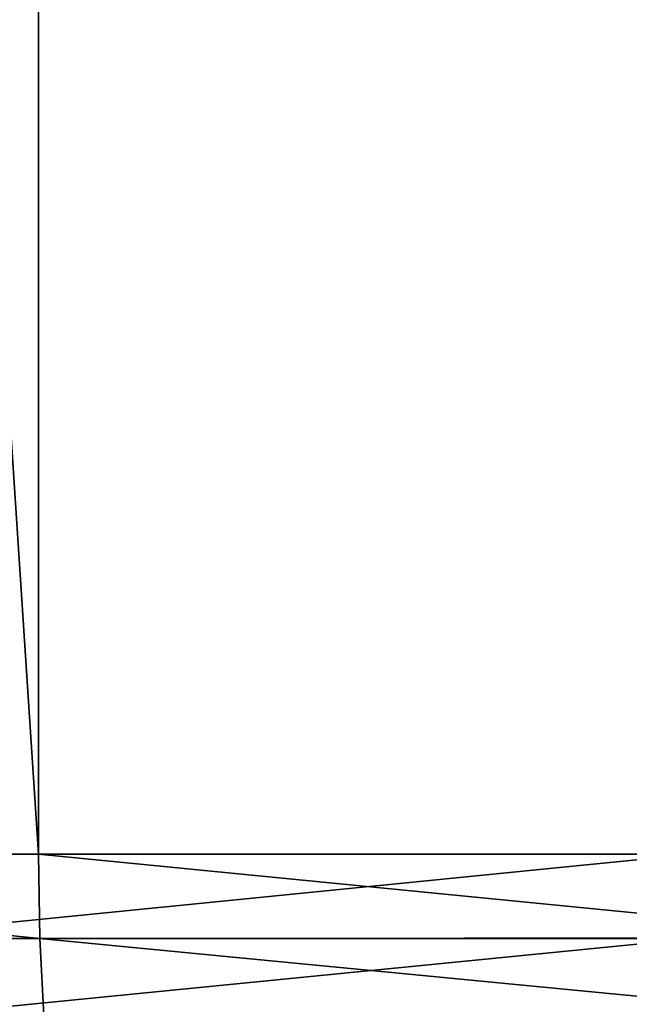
# Model space of a CAD drawing. Header units: metres. Extents: x -30 to 30, y -76 to 64.
# Tile 69 of 256: x -5.71 to -4.769, y -75.032 to -73.51. Entities that reach past the tile are written whole.
import ezdxf

# ---------------------------------------------------------------- set-up
doc = ezdxf.new("R2010")
doc.units = ezdxf.units.M
doc.layers.add('solid_508511', color=7, linetype='CONTINUOUS')

msp = doc.modelspace()

# ---------------------------------------------------------------- linework, layer by layer
at = {"layer": 'solid_508511'}
for points in [[(-6.972752, -55.200001, 21.917589), (-6.972765, -74.800003, 21.917585), (-5.681076, -74.800003, 22.287336)], [(-5.681067, -55.200001, 22.287338), (-6.972752, -55.200001, 21.917589), (-5.681076, -74.800003, 22.287336)], [(-5.977503, -55.200001, -22.209671), (-4.670455, -55.200001, -22.520809), (-5.9775, -74.800003, -22.209671)], [(-4.670455, -55.200001, -22.520809), (-4.670454, -74.800003, -22.520809), (-5.9775, -74.800003, -22.209671)], [(-5.681067, -55.200001, 22.287338), (-5.681076, -74.800003, 22.287336), (-4.37, -74.800003, 22.581034)], [(-5.681067, -55.200001, 22.287338), (-4.37, -74.800003, 22.581034), (-4.37, -55.200001, 22.581034)], [(-5.678963, -74.930527, 22.279047), (-5.681076, -74.800003, 22.287336), (-6.972765, -74.800003, 21.917585)], [(-6.970172, -74.930527, 21.909433), (-5.678963, -74.930527, 22.279047), (-6.972765, -74.800003, 21.917585)], [(-5.975277, -74.930527, -22.20141), (-5.9775, -74.800003, -22.209671), (-4.670454, -74.800003, -22.520809)], [(-4.668716, -74.930527, -22.512432), (-5.975277, -74.930527, -22.20141), (-4.670454, -74.800003, -22.520809)], [(-4.368407, -74.92923, 22.572802), (-4.37, -74.800003, 22.581034), (-5.681076, -74.800003, 22.287336)], [(-5.678963, -74.930527, 22.279047), (-4.368407, -74.92923, 22.572802), (-5.681076, -74.800003, 22.287336)], [(-4.363584, -75.057678, 22.54788), (-4.368407, -74.92923, 22.572802), (-5.678963, -74.930527, 22.279047)], [(-5.672651, -75.058945, 22.254286), (-5.678963, -74.930527, 22.279047), (-6.970172, -74.930527, 21.909433)], [(-6.962425, -75.058945, 21.885082), (-5.672651, -75.058945, 22.254286), (-6.970172, -74.930527, 21.909433)], [(-5.968636, -75.058945, -22.176735), (-5.975277, -74.930527, -22.20141), (-4.668716, -74.930527, -22.512432)], [(-4.663527, -75.058945, -22.487411), (-5.968636, -75.058945, -22.176735), (-4.668716, -74.930527, -22.512432)], [(-5.672651, -75.058945, 22.254286), (-4.363584, -75.057678, 22.54788), (-5.678963, -74.930527, 22.279047)]]:
    msp.add_3dface(points, dxfattribs=at)

doc.saveas('drawing.dxf')
